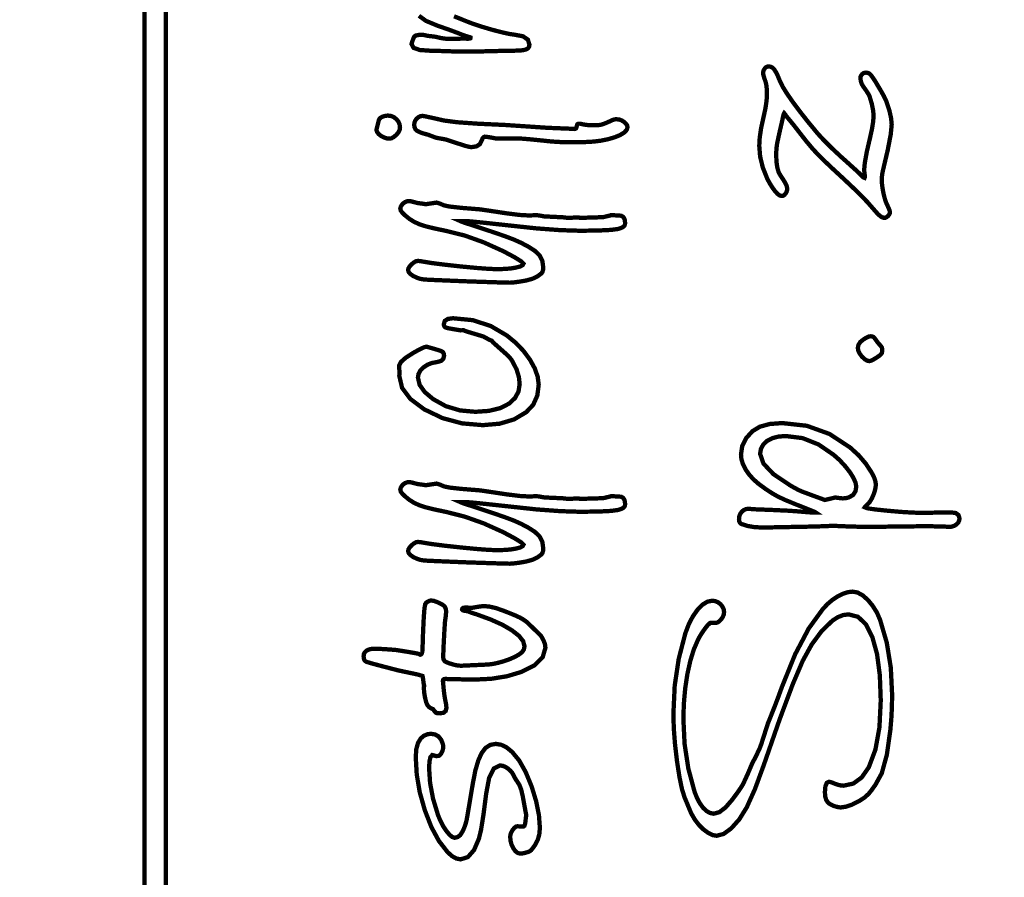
# Model space of a CAD drawing. Header units: millimetres. Extents: x 0 to 6566002, y 0 to 5716629.
# Tile 13 of 99: x 6563616 to 6563628, y 5716598 to 5716609. Entities that reach past the tile are written whole.
import ezdxf

# ---------------------------------------------------------------- set-up
doc = ezdxf.new("R2010")
doc.units = ezdxf.units.MM
doc.layers.add('mapa', color=7, linetype='Continuous')
picture_1 = doc.add_image_def('image1.jpg', size_in_pixel=(4960, 7423))

# ---------------------------------------------------------------- blocks, each defined once
blk = doc.blocks.new('A$7E5A6C2138A')
at = {"linetype": 'Continuous'}
image = blk.add_image(picture_1, insert=(-57.558, -33.427), size_in_units=(202.959, 303.743), rotation=-90, dxfattribs=at)
image.dxf.flags = 7

msp = doc.modelspace()

# ---------------------------------------------------------------- linework, layer by layer
at = {"color": 0, "linetype": 'Continuous', "const_width": 0.0559}
for points in [[(6563617.315, 5716553.517), (6563617.315, 5716627.007), (6563711.567, 5716627.007), (6563711.567, 5716553.517)], [(6563617.594, 5716553.797), (6563617.594, 5716626.727), (6563711.288, 5716626.727), (6563711.288, 5716553.797)], [(6563625.336, 5716607.983), (6563625.338, 5716608.008), (6563625.345, 5716608.031), (6563625.358, 5716608.05), (6563625.373, 5716608.065), (6563625.391, 5716608.074), (6563625.41, 5716608.077), (6563625.436, 5716608.072), (6563625.459, 5716608.059), (6563625.481, 5716608.036), (6563625.503, 5716608.001), (6563625.528, 5716607.95), (6563625.556, 5716607.882), (6563625.589, 5716607.815), (6563625.644, 5716607.726), (6563625.721, 5716607.615), (6563625.816, 5716607.488), (6563625.923, 5716607.352), (6563626.044, 5716607.206), (6563626.121, 5716607.122), (6563626.22, 5716607.023), (6563626.342, 5716606.909), (6563626.417, 5716606.842), (6563626.492, 5716606.774), (6563626.566, 5716606.707), (6563626.61, 5716606.664), (6563626.636, 5716606.638), (6563626.646, 5716606.629), (6563626.651, 5716606.632), (6563626.654, 5716606.64), (6563626.655, 5716606.653), (6563626.655, 5716606.659), (6563626.654, 5716606.665), (6563626.653, 5716606.672), (6563626.65, 5716606.697), (6563626.647, 5716606.72), (6563626.646, 5716606.74), (6563626.655, 5716606.831), (6563626.68, 5716606.969), (6563626.723, 5716607.155), (6563626.748, 5716607.269), (6563626.763, 5716607.364), (6563626.768, 5716607.439), (6563626.762, 5716607.508), (6563626.745, 5716607.592), (6563626.716, 5716607.688), (6563626.701, 5716607.718), (6563626.673, 5716607.762), (6563626.632, 5716607.819), (6563626.613, 5716607.852), (6563626.602, 5716607.888), (6563626.598, 5716607.928), (6563626.6, 5716607.946), (6563626.608, 5716607.962), (6563626.62, 5716607.976), (6563626.634, 5716607.987), (6563626.651, 5716607.994), (6563626.669, 5716607.996), (6563626.689, 5716607.994), (6563626.706, 5716607.988), (6563626.721, 5716607.978), (6563626.737, 5716607.96), (6563626.758, 5716607.931), (6563626.785, 5716607.891), (6563626.852, 5716607.779), (6563626.902, 5716607.691), (6563626.932, 5716607.627), (6563626.972, 5716607.508), (6563626.995, 5716607.406), (6563627.003, 5716607.321), (6563626.99, 5716607.193), (6563626.952, 5716606.995), (6563626.889, 5716606.726), (6563626.881, 5716606.686), (6563626.876, 5716606.648), (6563626.874, 5716606.614), (6563626.876, 5716606.56), (6563626.884, 5716606.499), (6563626.896, 5716606.432), (6563626.912, 5716606.368), (6563626.928, 5716606.317), (6563626.945, 5716606.28), (6563626.964, 5716606.238), (6563626.976, 5716606.207), (6563626.98, 5716606.185), (6563626.977, 5716606.169), (6563626.969, 5716606.153), (6563626.955, 5716606.137), (6563626.938, 5716606.124), (6563626.921, 5716606.115), (6563626.904, 5716606.113), (6563626.871, 5716606.124), (6563626.83, 5716606.156), (6563626.781, 5716606.211), (6563626.686, 5716606.32), (6563626.557, 5716606.452), (6563626.394, 5716606.606), (6563626.238, 5716606.75), (6563626.119, 5716606.863), (6563626.037, 5716606.945), (6563625.97, 5716607.018), (6563625.898, 5716607.104), (6563625.821, 5716607.202), (6563625.763, 5716607.277), (6563625.722, 5716607.329), (6563625.698, 5716607.358), (6563625.66, 5716607.404), (6563625.634, 5716607.436), (6563625.622, 5716607.456), (6563625.617, 5716607.464), (6563625.613, 5716607.469), (6563625.609, 5716607.47), (6563625.603, 5716607.46), (6563625.595, 5716607.428), (6563625.584, 5716607.375), (6563625.552, 5716607.236), (6563625.53, 5716607.136), (6563625.517, 5716607.074), (6563625.511, 5716607.029), (6563625.507, 5716606.978), (6563625.506, 5716606.922), (6563625.509, 5716606.841), (6563625.519, 5716606.77), (6563625.536, 5716606.709), (6563625.546, 5716606.689), (6563625.565, 5716606.657), (6563625.594, 5716606.613), (6563625.624, 5716606.565), (6563625.642, 5716606.525), (6563625.648, 5716606.493), (6563625.646, 5716606.47), (6563625.639, 5716606.447), (6563625.626, 5716606.427), (6563625.612, 5716606.41), (6563625.595, 5716606.4), (6563625.577, 5716606.397), (6563625.551, 5716606.404), (6563625.522, 5716606.425), (6563625.489, 5716606.461), (6563625.455, 5716606.508), (6563625.421, 5716606.562), (6563625.388, 5716606.625), (6563625.331, 5716606.769), (6563625.297, 5716606.91), (6563625.286, 5716607.048), (6563625.292, 5716607.154), (6563625.31, 5716607.276), (6563625.34, 5716607.413), (6563625.366, 5716607.531), (6563625.381, 5716607.632), (6563625.386, 5716607.718), (6563625.384, 5716607.779), (6563625.379, 5716607.829), (6563625.37, 5716607.87), (6563625.351, 5716607.926), (6563625.34, 5716607.964)], [(6563620.323, 5716607.253), (6563620.327, 5716607.27), (6563620.338, 5716607.313), (6563620.355, 5716607.381), (6563620.362, 5716607.396), (6563620.376, 5716607.41), (6563620.396, 5716607.422), (6563620.42, 5716607.431), (6563620.446, 5716607.437), (6563620.472, 5716607.439), (6563620.514, 5716607.434), (6563620.55, 5716607.418), (6563620.583, 5716607.392), (6563620.609, 5716607.359), (6563620.624, 5716607.322), (6563620.629, 5716607.281), (6563620.624, 5716607.252), (6563620.608, 5716607.221), (6563620.581, 5716607.189), (6563620.549, 5716607.162), (6563620.519, 5716607.145), (6563620.491, 5716607.14), (6563620.455, 5716607.144), (6563620.418, 5716607.157), (6563620.381, 5716607.177), (6563620.35, 5716607.202), (6563620.331, 5716607.228)], [(6563620.813, 5716607.319), (6563620.816, 5716607.348), (6563620.827, 5716607.375), (6563620.845, 5716607.4), (6563620.868, 5716607.419), (6563620.893, 5716607.431), (6563620.921, 5716607.435), (6563620.962, 5716607.428), (6563621.055, 5716607.408), (6563621.199, 5716607.375), (6563621.368, 5716607.353), (6563621.635, 5716607.334), (6563621.999, 5716607.317), (6563622.535, 5716607.281), (6563622.854, 5716607.268), (6563622.866, 5716607.266), (6563622.877, 5716607.266), (6563622.887, 5716607.265), (6563622.899, 5716607.266), (6563622.906, 5716607.269), (6563622.911, 5716607.273), (6563622.915, 5716607.281), (6563622.919, 5716607.298), (6563622.925, 5716607.321), (6563622.929, 5716607.328), (6563622.937, 5716607.332), (6563622.951, 5716607.334), (6563622.964, 5716607.333), (6563622.978, 5716607.331), (6563622.992, 5716607.327), (6563623.039, 5716607.319), (6563623.086, 5716607.314), (6563623.134, 5716607.313), (6563623.179, 5716607.314), (6563623.214, 5716607.317), (6563623.24, 5716607.322), (6563623.271, 5716607.332), (6563623.32, 5716607.352), (6563623.388, 5716607.383), (6563623.403, 5716607.388), (6563623.421, 5716607.391), (6563623.442, 5716607.391), (6563623.473, 5716607.388), (6563623.503, 5716607.376), (6563623.534, 5716607.357), (6563623.558, 5716607.334), (6563623.573, 5716607.311), (6563623.578, 5716607.287), (6563623.567, 5716607.253), (6563623.536, 5716607.22), (6563623.483, 5716607.187), (6563623.413, 5716607.158), (6563623.33, 5716607.134), (6563623.235, 5716607.114), (6563623.137, 5716607.102), (6563623.012, 5716607.095), (6563622.859, 5716607.093), (6563622.727, 5716607.095), (6563622.595, 5716607.103), (6563622.462, 5716607.117), (6563622.312, 5716607.132), (6563622.198, 5716607.141), (6563622.119, 5716607.144), (6563621.919, 5716607.14), (6563621.895, 5716607.141), (6563621.871, 5716607.143), (6563621.848, 5716607.147), (6563621.796, 5716607.157), (6563621.756, 5716607.163), (6563621.729, 5716607.166), (6563621.713, 5716607.16), (6563621.699, 5716607.143), (6563621.687, 5716607.114), (6563621.663, 5716607.068), (6563621.62, 5716607.04), (6563621.56, 5716607.031), (6563621.537, 5716607.032), (6563621.512, 5716607.037), (6563621.485, 5716607.044), (6563621.437, 5716607.059), (6563621.35, 5716607.087), (6563621.223, 5716607.129), (6563621.096, 5716607.152), (6563620.993, 5716607.191), (6563620.93, 5716607.208), (6563620.882, 5716607.225), (6563620.849, 5716607.242), (6563620.829, 5716607.262), (6563620.817, 5716607.288)], [(6563621.46, 5716606.072), (6563621.41, 5716606.072), (6563621.435, 5716606.061), (6563621.49, 5716606.042), (6563621.576, 5716606.015), (6563621.808, 5716605.938), (6563621.985, 5716605.877), (6563622.107, 5716605.831), (6563622.2, 5716605.789), (6563622.289, 5716605.742), (6563622.374, 5716605.688), (6563622.436, 5716605.63), (6563622.474, 5716605.557), (6563622.486, 5716605.468), (6563622.483, 5716605.437), (6563622.475, 5716605.412), (6563622.462, 5716605.393), (6563622.41, 5716605.354), (6563622.344, 5716605.323), (6563622.264, 5716605.301), (6563622.176, 5716605.286), (6563622.106, 5716605.277), (6563622.055, 5716605.273), (6563621.959, 5716605.275), (6563621.775, 5716605.281), (6563621.503, 5716605.29), (6563621.23, 5716605.301), (6563621.043, 5716605.309), (6563620.942, 5716605.314), (6563620.894, 5716605.322), (6563620.846, 5716605.338), (6563620.8, 5716605.36), (6563620.763, 5716605.386), (6563620.741, 5716605.412), (6563620.734, 5716605.438), (6563620.739, 5716605.459), (6563620.754, 5716605.484), (6563620.78, 5716605.512), (6563620.81, 5716605.536), (6563620.837, 5716605.551), (6563620.86, 5716605.555), (6563620.875, 5716605.554), (6563620.895, 5716605.552), (6563620.922, 5716605.547), (6563621.038, 5716605.528), (6563621.202, 5716605.507), (6563621.411, 5716605.484), (6563621.62, 5716605.464), (6563621.78, 5716605.452), (6563621.893, 5716605.448), (6563621.983, 5716605.451), (6563622.063, 5716605.457), (6563622.133, 5716605.469), (6563622.186, 5716605.483), (6563622.218, 5716605.5), (6563622.229, 5716605.519), (6563622.199, 5716605.55), (6563622.112, 5716605.604), (6563621.966, 5716605.682), (6563621.711, 5716605.797), (6563621.465, 5716605.885), (6563621.227, 5716605.944), (6563621.08, 5716605.975), (6563620.965, 5716606.003), (6563620.88, 5716606.031), (6563620.813, 5716606.061), (6563620.751, 5716606.1), (6563620.693, 5716606.147), (6563620.658, 5716606.181), (6563620.638, 5716606.209), (6563620.633, 5716606.233), (6563620.639, 5716606.258), (6563620.652, 5716606.281), (6563620.671, 5716606.302), (6563620.695, 5716606.318), (6563620.722, 5716606.328), (6563620.751, 5716606.331), (6563620.77, 5716606.328), (6563620.806, 5716606.319), (6563620.859, 5716606.305), (6563620.939, 5716606.295), (6563620.96, 5716606.29), (6563621.102, 5716606.311), (6563621.12, 5716606.307), (6563621.153, 5716606.295), (6563621.2, 5716606.275), (6563621.27, 5716606.26), (6563621.422, 5716606.243), (6563621.658, 5716606.224), (6563621.69, 5716606.22), (6563621.731, 5716606.214), (6563621.779, 5716606.207), (6563622.011, 5716606.172), (6563622.18, 5716606.151), (6563622.285, 5716606.145), (6563622.345, 5716606.146), (6563622.383, 5716606.147), (6563622.399, 5716606.147), (6563622.419, 5716606.146), (6563622.452, 5716606.141), (6563622.498, 5716606.132), (6563622.738, 5716606.121), (6563622.804, 5716606.113), (6563622.942, 5716606.119), (6563622.963, 5716606.113), (6563623.123, 5716606.118), (6563623.224, 5716606.121), (6563623.265, 5716606.123), (6563623.282, 5716606.127), (6563623.311, 5716606.134), (6563623.353, 5716606.144), (6563623.36, 5716606.147), (6563623.367, 5716606.148), (6563623.371, 5716606.149), (6563623.403, 5716606.147), (6563623.496, 5716606.141), (6563623.524, 5716606.124), (6563623.541, 5716606.093), (6563623.547, 5716606.049), (6563623.545, 5716606.029), (6563623.539, 5716606.013), (6563623.529, 5716606.001), (6563623.513, 5716605.99), (6563623.488, 5716605.98), (6563623.453, 5716605.969), (6563623.363, 5716605.957), (6563623.199, 5716605.949), (6563622.961, 5716605.946), (6563622.708, 5716605.954), (6563622.396, 5716605.977), (6563622.024, 5716606.017), (6563621.728, 5716606.049), (6563621.54, 5716606.068)], [(6563621.197, 5716604.735), (6563621.21, 5716604.778), (6563621.25, 5716604.803), (6563621.316, 5716604.812), (6563621.571, 5716604.787), (6563621.804, 5716604.712), (6563622.016, 5716604.587), (6563622.132, 5716604.491), (6563622.231, 5716604.387), (6563622.314, 5716604.274), (6563622.377, 5716604.16), (6563622.414, 5716604.052), (6563622.427, 5716603.95), (6563622.409, 5716603.81), (6563622.356, 5716603.691), (6563622.266, 5716603.595), (6563622.109, 5716603.501), (6563621.921, 5716603.445), (6563621.703, 5716603.426), (6563621.434, 5716603.449), (6563621.181, 5716603.517), (6563620.943, 5716603.631), (6563620.764, 5716603.765), (6563620.656, 5716603.909), (6563620.62, 5716604.063), (6563620.62, 5716604.07), (6563620.621, 5716604.082), (6563620.622, 5716604.097), (6563620.618, 5716604.198), (6563620.641, 5716604.245), (6563620.703, 5716604.3), (6563620.803, 5716604.364), (6563620.888, 5716604.411), (6563620.945, 5716604.437), (6563620.975, 5716604.443), (6563621.072, 5716604.415), (6563621.138, 5716604.395), (6563621.172, 5716604.382), (6563621.188, 5716604.37), (6563621.197, 5716604.351), (6563621.2, 5716604.326), (6563621.19, 5716604.285), (6563621.16, 5716604.258), (6563621.109, 5716604.244), (6563621.043, 5716604.232), (6563620.984, 5716604.209), (6563620.933, 5716604.175), (6563620.893, 5716604.134), (6563620.869, 5716604.09), (6563620.861, 5716604.044), (6563620.883, 5716603.949), (6563620.949, 5716603.856), (6563621.058, 5716603.764), (6563621.223, 5716603.672), (6563621.406, 5716603.617), (6563621.606, 5716603.599), (6563621.783, 5716603.611), (6563621.929, 5716603.647), (6563622.044, 5716603.706), (6563622.12, 5716603.778), (6563622.165, 5716603.862), (6563622.18, 5716603.958), (6563622.17, 5716604.051), (6563622.14, 5716604.148), (6563622.089, 5716604.249), (6563622.072, 5716604.276), (6563622.053, 5716604.3), (6563622.033, 5716604.322), (6563621.997, 5716604.355), (6563621.931, 5716604.414), (6563621.835, 5716604.499), (6563621.817, 5716604.522), (6563621.79, 5716604.531), (6563621.71, 5716604.575), (6563621.475, 5716604.646), (6563621.456, 5716604.656), (6563621.415, 5716604.655), (6563621.317, 5716604.671), (6563621.252, 5716604.683), (6563621.22, 5716604.692), (6563621.207, 5716604.701), (6563621.199, 5716604.716)], [(6563626.564, 5716604.427), (6563626.572, 5716604.467), (6563626.596, 5716604.504), (6563626.637, 5716604.537), (6563626.674, 5716604.56), (6563626.704, 5716604.574), (6563626.729, 5716604.578), (6563626.745, 5716604.577), (6563626.759, 5716604.573), (6563626.769, 5716604.567), (6563626.78, 5716604.555), (6563626.799, 5716604.53), (6563626.825, 5716604.493), (6563626.849, 5716604.467), (6563626.865, 5716604.448), (6563626.873, 5716604.437), (6563626.877, 5716604.427), (6563626.879, 5716604.415), (6563626.88, 5716604.399), (6563626.878, 5716604.378), (6563626.875, 5716604.361), (6563626.869, 5716604.35), (6563626.858, 5716604.339), (6563626.838, 5716604.323), (6563626.809, 5716604.303), (6563626.766, 5716604.277), (6563626.734, 5716604.261), (6563626.713, 5716604.256), (6563626.683, 5716604.263), (6563626.65, 5716604.283), (6563626.616, 5716604.316), (6563626.587, 5716604.355), (6563626.57, 5716604.392)], [(6563625.986, 5716602.293), (6563626.018, 5716602.293), (6563626.009, 5716602.299), (6563625.984, 5716602.31), (6563625.942, 5716602.327), (6563625.758, 5716602.4), (6563625.62, 5716602.457), (6563625.528, 5716602.5), (6563625.453, 5716602.543), (6563625.369, 5716602.598), (6563625.275, 5716602.667), (6563625.21, 5716602.724), (6563625.155, 5716602.786), (6563625.109, 5716602.851), (6563625.076, 5716602.917), (6563625.055, 5716602.982), (6563625.049, 5716603.045), (6563625.065, 5716603.155), (6563625.115, 5716603.256), (6563625.198, 5716603.348), (6563625.294, 5716603.406), (6563625.422, 5716603.441), (6563625.582, 5716603.453), (6563625.902, 5716603.418), (6563626.196, 5716603.312), (6563626.463, 5716603.137), (6563626.575, 5716603.035), (6563626.667, 5716602.927), (6563626.741, 5716602.814), (6563626.773, 5716602.753), (6563626.791, 5716602.701), (6563626.797, 5716602.661), (6563626.794, 5716602.618), (6563626.783, 5716602.571), (6563626.765, 5716602.519), (6563626.743, 5716602.471), (6563626.72, 5716602.433), (6563626.697, 5716602.406), (6563626.673, 5716602.384), (6563626.659, 5716602.369), (6563626.654, 5716602.362), (6563626.686, 5716602.349), (6563626.784, 5716602.334), (6563626.946, 5716602.317), (6563627.128, 5716602.301), (6563627.284, 5716602.292), (6563627.415, 5716602.289), (6563627.449, 5716602.289), (6563627.483, 5716602.29), (6563627.518, 5716602.291), (6563627.624, 5716602.293), (6563627.708, 5716602.295), (6563627.771, 5716602.295), (6563627.833, 5716602.287), (6563627.869, 5716602.26), (6563627.882, 5716602.217), (6563627.877, 5716602.188), (6563627.865, 5716602.162), (6563627.843, 5716602.139), (6563627.816, 5716602.122), (6563627.786, 5716602.111), (6563627.753, 5716602.107), (6563627.739, 5716602.108), (6563627.723, 5716602.108), (6563627.706, 5716602.11), (6563627.603, 5716602.113), (6563627.519, 5716602.115), (6563627.454, 5716602.116), (6563627.365, 5716602.115), (6563627.193, 5716602.113), (6563626.937, 5716602.11), (6563626.861, 5716602.108), (6563626.781, 5716602.108), (6563626.697, 5716602.107), (6563626.584, 5716602.109), (6563626.434, 5716602.113), (6563626.247, 5716602.121), (6563626.019, 5716602.112), (6563625.653, 5716602.105), (6563625.454, 5716602.101), (6563625.321, 5716602.099), (6563625.224, 5716602.104), (6563625.135, 5716602.119), (6563625.054, 5716602.145), (6563625.037, 5716602.159), (6563625.026, 5716602.179), (6563625.023, 5716602.207), (6563625.027, 5716602.243), (6563625.039, 5716602.275), (6563625.059, 5716602.303), (6563625.085, 5716602.325), (6563625.114, 5716602.338), (6563625.145, 5716602.342), (6563625.159, 5716602.341), (6563625.18, 5716602.339), (6563625.209, 5716602.336), (6563625.466, 5716602.326), (6563625.66, 5716602.317), (6563625.791, 5716602.308), (6563625.883, 5716602.3), (6563625.948, 5716602.295)], [(6563625.297, 5716603.054), (6563625.341, 5716602.927), (6563625.471, 5716602.79), (6563625.689, 5716602.644), (6563625.738, 5716602.616), (6563625.777, 5716602.595), (6563625.807, 5716602.58), (6563625.843, 5716602.564), (6563625.903, 5716602.542), (6563625.986, 5716602.511), (6563626.137, 5716602.456), (6563626.271, 5716602.488), (6563626.317, 5716602.482), (6563626.349, 5716602.478), (6563626.369, 5716602.477), (6563626.397, 5716602.478), (6563626.424, 5716602.483), (6563626.449, 5716602.49), (6563626.502, 5716602.521), (6563626.533, 5716602.568), (6563626.544, 5716602.629), (6563626.534, 5716602.681), (6563626.506, 5716602.744), (6563626.46, 5716602.818), (6563626.399, 5716602.895), (6563626.33, 5716602.97), (6563626.251, 5716603.041), (6563626.054, 5716603.176), (6563625.847, 5716603.258), (6563625.629, 5716603.285), (6563625.535, 5716603.278), (6563625.455, 5716603.257), (6563625.389, 5716603.223), (6563625.339, 5716603.176), (6563625.308, 5716603.12)], [(6563621.46, 5716602.429), (6563621.41, 5716602.429), (6563621.435, 5716602.418), (6563621.49, 5716602.399), (6563621.576, 5716602.372), (6563621.808, 5716602.295), (6563621.985, 5716602.234), (6563622.107, 5716602.188), (6563622.2, 5716602.146), (6563622.289, 5716602.099), (6563622.374, 5716602.045), (6563622.436, 5716601.987), (6563622.474, 5716601.914), (6563622.486, 5716601.825), (6563622.483, 5716601.794), (6563622.475, 5716601.769), (6563622.462, 5716601.75), (6563622.41, 5716601.711), (6563622.344, 5716601.68), (6563622.264, 5716601.658), (6563622.176, 5716601.643), (6563622.106, 5716601.634), (6563622.055, 5716601.63), (6563621.959, 5716601.632), (6563621.775, 5716601.638), (6563621.503, 5716601.647), (6563621.23, 5716601.658), (6563621.043, 5716601.666), (6563620.942, 5716601.671), (6563620.894, 5716601.679), (6563620.846, 5716601.695), (6563620.8, 5716601.717), (6563620.763, 5716601.743), (6563620.741, 5716601.769), (6563620.734, 5716601.795), (6563620.739, 5716601.816), (6563620.754, 5716601.841), (6563620.78, 5716601.869), (6563620.81, 5716601.893), (6563620.837, 5716601.908), (6563620.86, 5716601.912), (6563620.875, 5716601.911), (6563620.895, 5716601.909), (6563620.922, 5716601.904), (6563621.038, 5716601.885), (6563621.202, 5716601.864), (6563621.411, 5716601.841), (6563621.62, 5716601.821), (6563621.78, 5716601.809), (6563621.893, 5716601.805), (6563621.983, 5716601.808), (6563622.063, 5716601.814), (6563622.133, 5716601.826), (6563622.186, 5716601.84), (6563622.218, 5716601.857), (6563622.229, 5716601.876), (6563622.199, 5716601.907), (6563622.112, 5716601.961), (6563621.966, 5716602.039), (6563621.711, 5716602.154), (6563621.465, 5716602.241), (6563621.227, 5716602.301), (6563621.08, 5716602.332), (6563620.965, 5716602.36), (6563620.88, 5716602.388), (6563620.813, 5716602.418), (6563620.751, 5716602.457), (6563620.693, 5716602.504), (6563620.658, 5716602.538), (6563620.638, 5716602.566), (6563620.633, 5716602.59), (6563620.639, 5716602.615), (6563620.652, 5716602.638), (6563620.671, 5716602.659), (6563620.695, 5716602.675), (6563620.722, 5716602.685), (6563620.751, 5716602.688), (6563620.77, 5716602.685), (6563620.806, 5716602.676), (6563620.859, 5716602.662), (6563620.939, 5716602.652), (6563620.96, 5716602.647), (6563621.102, 5716602.668), (6563621.12, 5716602.664), (6563621.153, 5716602.652), (6563621.2, 5716602.632), (6563621.27, 5716602.617), (6563621.422, 5716602.6), (6563621.658, 5716602.581), (6563621.69, 5716602.577), (6563621.731, 5716602.571), (6563621.779, 5716602.564), (6563622.011, 5716602.529), (6563622.18, 5716602.508), (6563622.285, 5716602.502), (6563622.345, 5716602.503), (6563622.383, 5716602.504), (6563622.399, 5716602.504), (6563622.419, 5716602.503), (6563622.452, 5716602.498), (6563622.498, 5716602.489), (6563622.738, 5716602.478), (6563622.804, 5716602.47), (6563622.942, 5716602.476), (6563622.963, 5716602.47), (6563623.123, 5716602.475), (6563623.224, 5716602.478), (6563623.265, 5716602.48), (6563623.282, 5716602.484), (6563623.311, 5716602.491), (6563623.353, 5716602.501), (6563623.36, 5716602.504), (6563623.367, 5716602.505), (6563623.371, 5716602.506), (6563623.403, 5716602.504), (6563623.496, 5716602.498), (6563623.524, 5716602.481), (6563623.541, 5716602.45), (6563623.547, 5716602.406), (6563623.545, 5716602.386), (6563623.539, 5716602.37), (6563623.529, 5716602.358), (6563623.513, 5716602.347), (6563623.488, 5716602.337), (6563623.453, 5716602.326), (6563623.363, 5716602.314), (6563623.199, 5716602.306), (6563622.961, 5716602.303), (6563622.708, 5716602.311), (6563622.396, 5716602.334), (6563622.024, 5716602.374), (6563621.728, 5716602.406), (6563621.54, 5716602.425)], [(6563624.302, 5716599.628), (6563624.318, 5716599.292), (6563624.367, 5716598.973), (6563624.448, 5716598.671), (6563624.48, 5716598.591), (6563624.517, 5716598.522), (6563624.559, 5716598.465), (6563624.603, 5716598.423), (6563624.649, 5716598.398), (6563624.696, 5716598.389), (6563624.769, 5716598.409), (6563624.849, 5716598.47), (6563624.936, 5716598.571), (6563624.999, 5716598.656), (6563625.045, 5716598.722), (6563625.074, 5716598.769), (6563625.1, 5716598.824), (6563625.139, 5716598.91), (6563625.189, 5716599.028), (6563625.193, 5716599.038), (6563625.204, 5716599.06), (6563625.222, 5716599.093), (6563625.257, 5716599.163), (6563625.282, 5716599.215), (6563625.297, 5716599.249), (6563625.315, 5716599.3), (6563625.348, 5716599.403), (6563625.398, 5716599.559), (6563625.43, 5716599.638), (6563625.455, 5716599.702), (6563625.474, 5716599.749), (6563625.495, 5716599.803), (6563625.531, 5716599.898), (6563625.581, 5716600.035), (6563625.751, 5716600.455), (6563625.928, 5716600.791), (6563626.111, 5716601.043), (6563626.172, 5716601.108), (6563626.237, 5716601.163), (6563626.305, 5716601.208), (6563626.373, 5716601.241), (6563626.437, 5716601.261), (6563626.497, 5716601.268), (6563626.56, 5716601.256), (6563626.626, 5716601.22), (6563626.694, 5716601.16), (6563626.757, 5716601.083), (6563626.811, 5716600.997), (6563626.853, 5716600.9), (6563626.939, 5716600.606), (6563626.991, 5716600.285), (6563627.008, 5716599.94), (6563627.006, 5716599.779), (6563626.998, 5716599.625), (6563626.986, 5716599.478), (6563626.94, 5716599.153), (6563626.874, 5716598.913), (6563626.788, 5716598.757), (6563626.773, 5716598.738), (6563626.759, 5716598.718), (6563626.745, 5716598.698), (6563626.703, 5716598.646), (6563626.65, 5716598.598), (6563626.586, 5716598.556), (6563626.492, 5716598.508), (6563626.411, 5716598.48), (6563626.342, 5716598.47), (6563626.315, 5716598.473), (6563626.284, 5716598.48), (6563626.249, 5716598.491), (6563626.217, 5716598.506), (6563626.192, 5716598.521), (6563626.174, 5716598.537), (6563626.154, 5716598.568), (6563626.141, 5716598.612), (6563626.137, 5716598.668), (6563626.143, 5716598.743), (6563626.161, 5716598.788), (6563626.191, 5716598.803), (6563626.207, 5716598.8), (6563626.232, 5716598.792), (6563626.265, 5716598.778), (6563626.306, 5716598.764), (6563626.344, 5716598.755), (6563626.378, 5716598.752), (6563626.504, 5716598.779), (6563626.613, 5716598.858), (6563626.706, 5716598.991), (6563626.792, 5716599.22), (6563626.844, 5716599.508), (6563626.861, 5716599.857), (6563626.849, 5716600.183), (6563626.813, 5716600.458), (6563626.752, 5716600.679), (6563626.669, 5716600.843), (6563626.567, 5716600.941), (6563626.445, 5716600.973), (6563626.374, 5716600.964), (6563626.305, 5716600.937), (6563626.235, 5716600.892), (6563626.094, 5716600.756), (6563625.965, 5716600.581), (6563625.849, 5716600.37), (6563625.72, 5716600.067), (6563625.552, 5716599.617), (6563625.345, 5716599.021), (6563625.23, 5716598.708), (6563625.124, 5716598.472), (6563625.026, 5716598.314), (6563624.921, 5716598.197), (6563624.823, 5716598.126), (6563624.733, 5716598.103), (6563624.681, 5716598.112), (6563624.625, 5716598.14), (6563624.563, 5716598.185), (6563624.504, 5716598.244), (6563624.453, 5716598.309), (6563624.41, 5716598.383), (6563624.394, 5716598.417), (6563624.374, 5716598.465), (6563624.348, 5716598.528), (6563624.341, 5716598.545), (6563624.332, 5716598.567), (6563624.32, 5716598.594), (6563624.285, 5716598.704), (6563624.252, 5716598.862), (6563624.22, 5716599.067), (6563624.194, 5716599.288), (6563624.178, 5716599.494), (6563624.173, 5716599.685), (6563624.19, 5716600.05), (6563624.242, 5716600.397), (6563624.328, 5716600.728), (6563624.372, 5716600.844), (6563624.424, 5716600.945), (6563624.485, 5716601.032), (6563624.549, 5716601.098), (6563624.613, 5716601.137), (6563624.675, 5716601.15), (6563624.715, 5716601.145), (6563624.751, 5716601.13), (6563624.784, 5716601.105), (6563624.809, 5716601.074), (6563624.825, 5716601.04), (6563624.83, 5716601.003), (6563624.826, 5716600.971), (6563624.813, 5716600.939), (6563624.792, 5716600.908), (6563624.767, 5716600.882), (6563624.742, 5716600.867), (6563624.716, 5716600.862), (6563624.655, 5716600.864), (6563624.639, 5716600.855), (6563624.615, 5716600.83), (6563624.582, 5716600.788), (6563624.547, 5716600.738), (6563624.516, 5716600.689), (6563624.491, 5716600.642), (6563624.437, 5716600.517), (6563624.392, 5716600.37), (6563624.354, 5716600.199), (6563624.326, 5716600.014), (6563624.309, 5716599.823)], [(6563620.157, 5716600.431), (6563620.161, 5716600.458), (6563620.173, 5716600.482), (6563620.193, 5716600.501), (6563620.219, 5716600.515), (6563620.252, 5716600.524), (6563620.291, 5716600.527), (6563620.359, 5716600.526), (6563620.435, 5716600.522), (6563620.519, 5716600.516), (6563620.572, 5716600.512), (6563620.719, 5716600.489), (6563620.817, 5716600.472), (6563620.865, 5716600.463), (6563620.878, 5716600.456), (6563620.887, 5716600.452), (6563620.891, 5716600.45), (6563620.904, 5716600.456), (6563620.913, 5716600.469), (6563620.918, 5716600.49), (6563620.921, 5716600.535), (6563620.924, 5716600.623), (6563620.928, 5716600.751), (6563620.937, 5716600.935), (6563620.946, 5716601.053), (6563620.956, 5716601.106), (6563620.963, 5716601.117), (6563620.974, 5716601.128), (6563620.988, 5716601.138), (6563621.005, 5716601.146), (6563621.02, 5716601.151), (6563621.034, 5716601.153), (6563621.071, 5716601.147), (6563621.119, 5716601.129), (6563621.178, 5716601.1), (6563621.205, 5716601.079), (6563621.221, 5716601.05), (6563621.227, 5716601.014), (6563621.225, 5716600.986), (6563621.221, 5716600.943), (6563621.213, 5716600.888), (6563621.21, 5716600.85), (6563621.205, 5716600.774), (6563621.199, 5716600.662), (6563621.193, 5716600.548), (6563621.19, 5716600.464), (6563621.189, 5716600.412), (6563621.195, 5716600.384), (6563621.211, 5716600.363), (6563621.239, 5716600.35), (6563621.244, 5716600.348), (6563621.254, 5716600.344), (6563621.267, 5716600.339), (6563621.326, 5716600.321), (6563621.377, 5716600.31), (6563621.42, 5716600.307), (6563621.46, 5716600.309), (6563621.577, 5716600.314), (6563621.771, 5716600.323), (6563621.83, 5716600.33), (6563621.896, 5716600.344), (6563621.97, 5716600.364), (6563622.044, 5716600.39), (6563622.109, 5716600.418), (6563622.165, 5716600.448), (6563622.209, 5716600.481), (6563622.235, 5716600.518), (6563622.243, 5716600.559), (6563622.225, 5716600.626), (6563622.171, 5716600.695), (6563622.08, 5716600.766), (6563621.957, 5716600.838), (6563621.803, 5716600.907), (6563621.62, 5716600.974), (6563621.584, 5716600.985), (6563621.556, 5716600.994), (6563621.538, 5716601.001), (6563621.52, 5716601.009), (6563621.507, 5716601.013), (6563621.501, 5716601.014), (6563621.463, 5716601.02), (6563621.441, 5716601.027), (6563621.434, 5716601.036), (6563621.438, 5716601.05), (6563621.45, 5716601.058), (6563621.471, 5716601.061), (6563621.566, 5716601.059), (6563621.574, 5716601.06), (6563621.588, 5716601.062), (6563621.607, 5716601.066), (6563621.651, 5716601.073), (6563621.688, 5716601.078), (6563621.721, 5716601.08), (6563621.788, 5716601.074), (6563621.87, 5716601.055), (6563621.966, 5716601.022), (6563622.055, 5716600.987), (6563622.128, 5716600.957), (6563622.184, 5716600.931), (6563622.229, 5716600.905), (6563622.267, 5716600.878), (6563622.3, 5716600.848), (6563622.384, 5716600.766), (6563622.436, 5716600.715), (6563622.456, 5716600.696), (6563622.488, 5716600.639), (6563622.508, 5716600.587), (6563622.514, 5716600.54), (6563622.479, 5716600.419), (6563622.374, 5716600.314), (6563622.199, 5716600.226), (6563622.017, 5716600.171), (6563621.812, 5716600.138), (6563621.583, 5716600.127), (6563621.538, 5716600.128), (6563621.45, 5716600.13), (6563621.32, 5716600.134), (6563621.26, 5716600.134), (6563621.242, 5716600.135), (6563621.225, 5716600.136), (6563621.212, 5716600.136), (6563621.198, 5716600.133), (6563621.189, 5716600.126), (6563621.186, 5716600.113), (6563621.186, 5716600.101), (6563621.188, 5716600.087), (6563621.19, 5716600.072), (6563621.19, 5716600.059), (6563621.192, 5716600.036), (6563621.195, 5716600.004), (6563621.202, 5716599.942), (6563621.211, 5716599.885), (6563621.221, 5716599.835), (6563621.226, 5716599.807), (6563621.229, 5716599.782), (6563621.231, 5716599.761), (6563621.221, 5716599.721), (6563621.194, 5716599.698), (6563621.148, 5716599.69), (6563621.124, 5716599.691), (6563621.107, 5716599.693), (6563621.096, 5716599.697), (6563621.087, 5716599.705), (6563621.074, 5716599.721), (6563621.057, 5716599.745), (6563621.038, 5716599.752), (6563621.007, 5716599.77), (6563620.983, 5716599.799), (6563620.967, 5716599.837), (6563620.951, 5716599.906), (6563620.941, 5716599.968), (6563620.937, 5716600.023), (6563620.938, 5716600.028), (6563620.94, 5716600.036), (6563620.943, 5716600.049), (6563620.936, 5716600.072), (6563620.929, 5716600.127), (6563620.924, 5716600.161), (6563620.92, 5716600.175), (6563620.891, 5716600.183), (6563620.869, 5716600.19), (6563620.855, 5716600.194), (6563620.605, 5716600.247), (6563620.39, 5716600.303), (6563620.252, 5716600.34), (6563620.191, 5716600.359), (6563620.172, 5716600.373), (6563620.161, 5716600.397)], [(6563621.006, 5716598.979), (6563621.019, 5716598.786), (6563621.057, 5716598.585), (6563621.12, 5716598.376), (6563621.151, 5716598.3), (6563621.187, 5716598.23), (6563621.229, 5716598.167), (6563621.27, 5716598.117), (6563621.306, 5716598.087), (6563621.338, 5716598.077), (6563621.376, 5716598.086), (6563621.409, 5716598.111), (6563621.437, 5716598.154), (6563621.46, 5716598.203), (6563621.478, 5716598.253), (6563621.492, 5716598.305), (6563621.508, 5716598.394), (6563621.535, 5716598.555), (6563621.574, 5716598.788), (6563621.606, 5716598.951), (6563621.644, 5716599.08), (6563621.687, 5716599.175), (6563621.738, 5716599.242), (6563621.799, 5716599.281), (6563621.87, 5716599.294), (6563621.94, 5716599.283), (6563622.011, 5716599.248), (6563622.083, 5716599.189), (6563622.173, 5716599.08), (6563622.257, 5716598.931), (6563622.335, 5716598.743), (6563622.394, 5716598.55), (6563622.43, 5716598.371), (6563622.442, 5716598.205), (6563622.435, 5716598.123), (6563622.415, 5716598.051), (6563622.382, 5716597.987), (6563622.357, 5716597.952), (6563622.338, 5716597.927), (6563622.327, 5716597.914), (6563622.316, 5716597.906), (6563622.302, 5716597.898), (6563622.283, 5716597.891), (6563622.248, 5716597.881), (6563622.216, 5716597.874), (6563622.186, 5716597.872), (6563622.155, 5716597.88), (6563622.125, 5716597.903), (6563622.098, 5716597.941), (6563622.075, 5716597.987), (6563622.062, 5716598.037), (6563622.057, 5716598.09), (6563622.061, 5716598.119), (6563622.072, 5716598.149), (6563622.091, 5716598.181), (6563622.113, 5716598.207), (6563622.133, 5716598.222), (6563622.152, 5716598.226), (6563622.229, 5716598.222), (6563622.241, 5716598.231), (6563622.25, 5716598.256), (6563622.257, 5716598.299), (6563622.258, 5716598.316), (6563622.259, 5716598.331), (6563622.261, 5716598.344), (6563622.263, 5716598.354), (6563622.264, 5716598.361), (6563622.264, 5716598.365), (6563622.264, 5716598.375), (6563622.262, 5716598.388), (6563622.259, 5716598.404), (6563622.253, 5716598.435), (6563622.24, 5716598.505), (6563622.22, 5716598.615), (6563622.201, 5716598.697), (6563622.178, 5716598.759), (6563622.152, 5716598.801), (6563622.134, 5716598.827), (6563622.118, 5716598.854), (6563622.104, 5716598.882), (6563622.085, 5716598.916), (6563622.059, 5716598.947), (6563622.027, 5716598.975), (6563621.993, 5716598.997), (6563621.959, 5716599.01), (6563621.925, 5716599.014), (6563621.844, 5716598.974), (6563621.784, 5716598.852), (6563621.746, 5716598.649), (6563621.711, 5716598.378), (6563621.68, 5716598.183), (6563621.652, 5716598.066), (6563621.588, 5716597.917), (6563621.509, 5716597.827), (6563621.415, 5716597.797), (6563621.359, 5716597.808), (6563621.302, 5716597.84), (6563621.244, 5716597.893), (6563621.133, 5716598.036), (6563621.036, 5716598.215), (6563620.951, 5716598.433), (6563620.885, 5716598.666), (6563620.846, 5716598.896), (6563620.833, 5716599.121), (6563620.84, 5716599.225), (6563620.862, 5716599.306), (6563620.898, 5716599.365), (6563620.937, 5716599.398), (6563620.981, 5716599.418), (6563621.029, 5716599.425), (6563621.084, 5716599.416), (6563621.128, 5716599.391), (6563621.161, 5716599.35), (6563621.176, 5716599.315), (6563621.186, 5716599.284), (6563621.189, 5716599.256), (6563621.186, 5716599.226), (6563621.178, 5716599.199), (6563621.165, 5716599.173), (6563621.148, 5716599.151), (6563621.131, 5716599.138), (6563621.113, 5716599.134), (6563621.108, 5716599.134), (6563621.103, 5716599.135), (6563621.099, 5716599.136), (6563621.047, 5716599.149), (6563621.024, 5716599.124), (6563621.011, 5716599.068)]]:
    msp.add_lwpolyline(points, close=True, dxfattribs=at)
msp.add_lwpolyline([(6563621.329, 5716608.726), (6563621.396, 5716608.7), (6563621.484, 5716608.664), (6563621.577, 5716608.628), (6563621.69, 5716608.591), (6563621.822, 5716608.552), (6563621.949, 5716608.519), (6563622.048, 5716608.497), (6563622.119, 5716608.487), (6563622.223, 5716608.467), (6563622.286, 5716608.424), (6563622.307, 5716608.359), (6563622.302, 5716608.332), (6563622.288, 5716608.311), (6563622.263, 5716608.297), (6563622.226, 5716608.287), (6563622.171, 5716608.282), (6563622.1, 5716608.28), (6563622.039, 5716608.279), (6563621.926, 5716608.277), (6563621.761, 5716608.273), (6563621.677, 5716608.271), (6563621.6, 5716608.27), (6563621.527, 5716608.269), (6563621.46, 5716608.269), (6563621.391, 5716608.27), (6563621.32, 5716608.271), (6563621.171, 5716608.276), (6563621.071, 5716608.279), (6563621.02, 5716608.28), (6563620.886, 5716608.289), (6563620.805, 5716608.317), (6563620.779, 5716608.365), (6563620.78, 5716608.375), (6563620.785, 5716608.391), (6563620.793, 5716608.413), (6563620.802, 5716608.437), (6563620.809, 5716608.453), (6563620.814, 5716608.464), (6563620.833, 5716608.477), (6563620.869, 5716608.484), (6563620.922, 5716608.487), (6563620.934, 5716608.485), (6563620.957, 5716608.48), (6563620.992, 5716608.472), (6563621.04, 5716608.467), (6563621.074, 5716608.463), (6563621.096, 5716608.459), (6563621.157, 5716608.445), (6563621.208, 5716608.437), (6563621.247, 5716608.434), (6563621.479, 5716608.437), (6563621.506, 5716608.435), (6563621.528, 5716608.437), (6563621.541, 5716608.441), (6563621.546, 5716608.448), (6563621.542, 5716608.452), (6563621.529, 5716608.457), (6563621.508, 5716608.463), (6563621.475, 5716608.473), (6563621.437, 5716608.487), (6563621.393, 5716608.504), (6563621.312, 5716608.535), (6563621.22, 5716608.568), (6563621.116, 5716608.604), (6563620.965, 5716608.667), (6563620.874, 5716608.733)], dxfattribs=at)

# ---------------------------------------------------------------- block references
at = {"layer": 'mapa', "linetype": 'Continuous', "xscale": 1.0356281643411, "yscale": 1.0356281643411, "zscale": 1.0356281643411}
msp.add_blockref('A$7E5A6C2138A', (6563456.611, 5716661.625), dxfattribs=at)

doc.saveas('drawing.dxf')
